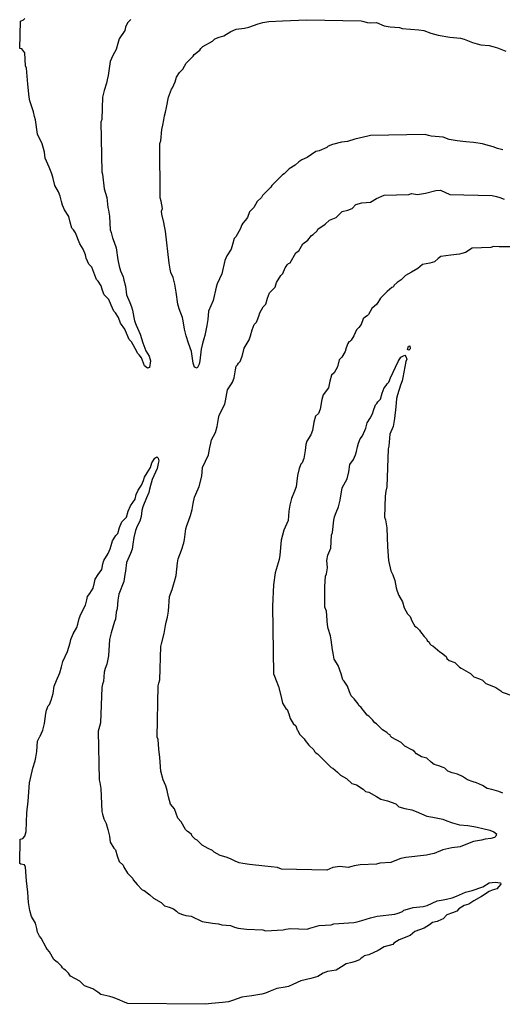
# Model space of a CAD drawing. Header units: inches. Extents: x -4 to 282, y -17 to 94.
# Tile 1 of 31: x -0.03 to 1.45, y -8.17 to -5.14. Entities that reach past the tile are written whole.
import ezdxf

# ---------------------------------------------------------------- set-up
doc = ezdxf.new("R2010")
doc.units = ezdxf.units.IN
doc.layers.add('Top Overlay', color=2, linetype='Continuous')

msp = doc.modelspace()

# ---------------------------------------------------------------- linework, layer by layer
at = {"layer": 'Top Overlay'}
for p, q in [((-0.0343, -5.2265), (-0.0317, -5.1424)), ((-0.0317, -5.1424), (-0.0225, -5.1384)), ((-0.0225, -5.1384), (-0.0185, -5.1345)), ((0.2971, -5.1476), (0.2919, -5.1608)), ((0.3076, -5.1371), (0.2971, -5.1476)), ((0.6996, -5.1503), (0.7141, -5.1463)), ((0.7141, -5.1463), (0.7325, -5.1437)), ((0.7325, -5.1437), (0.7746, -5.1411)), ((0.7746, -5.1411), (0.8482, -5.1384)), ((0.8482, -5.1384), (1.0166, -5.1411)), ((1.0166, -5.1411), (1.0245, -5.1437)), ((1.0245, -5.1437), (1.035, -5.1463)), ((1.035, -5.1463), (1.0468, -5.1476)), ((1.0468, -5.1476), (1.0639, -5.1463)), ((1.0639, -5.1463), (1.0876, -5.1568)), ((0.2892, -5.1713), (0.2721, -5.1963)), ((0.2919, -5.1608), (0.2892, -5.1713)), ((0.5944, -5.1871), (0.6154, -5.1739)), ((0.6154, -5.1739), (0.6325, -5.1674)), ((0.6325, -5.1674), (0.6575, -5.1634)), ((0.6575, -5.1634), (0.6707, -5.1608)), ((0.6707, -5.1608), (0.6996, -5.1503)), ((1.0876, -5.1568), (1.106, -5.1595)), ((1.106, -5.1595), (1.1349, -5.1621)), ((1.1349, -5.1621), (1.1428, -5.1647)), ((1.1428, -5.1647), (1.1941, -5.1687)), ((1.1941, -5.1687), (1.2099, -5.1713)), ((1.2099, -5.1713), (1.231, -5.1792)), ((0.2721, -5.1963), (0.2682, -5.2108)), ((0.5299, -5.22), (0.5589, -5.2042)), ((0.5589, -5.2042), (0.5667, -5.1963)), ((0.5667, -5.1963), (0.5799, -5.191)), ((0.5799, -5.191), (0.5944, -5.1871)), ((1.231, -5.1792), (1.2533, -5.1858)), ((1.2533, -5.1858), (1.2901, -5.191)), ((1.2901, -5.191), (1.323, -5.195)), ((1.323, -5.195), (1.3335, -5.1976)), ((1.3335, -5.1976), (1.3599, -5.2081)), ((1.3599, -5.2081), (1.3743, -5.2121)), ((-0.0278, -5.2279), (-0.0343, -5.2265)), ((-0.0185, -5.2397), (-0.0278, -5.2279)), ((0.2629, -5.2292), (0.2524, -5.2476)), ((0.2682, -5.2108), (0.2629, -5.2292)), ((0.5023, -5.245), (0.5207, -5.2318)), ((0.5207, -5.2318), (0.5233, -5.2265)), ((0.5233, -5.2265), (0.5299, -5.22)), ((1.3743, -5.2121), (1.3848, -5.2147)), ((1.3848, -5.2147), (1.4111, -5.2173)), ((1.4111, -5.2173), (1.4217, -5.22)), ((1.4217, -5.22), (1.4361, -5.2239)), ((1.4361, -5.2239), (1.4624, -5.2344)), ((-0.0159, -5.2792), (-0.0185, -5.2397)), ((0.2445, -5.266), (0.2379, -5.3094)), ((0.2524, -5.2476), (0.2445, -5.266)), ((0.4786, -5.2713), (0.4997, -5.2502)), ((0.4997, -5.2502), (0.5023, -5.245)), ((-0.0133, -5.287), (-0.0159, -5.2792)), ((-0.0093, -5.3357), (-0.0133, -5.287)), ((0.4576, -5.3002), (0.4681, -5.2897)), ((0.4681, -5.2897), (0.4786, -5.2713)), ((0.2353, -5.3226), (0.2327, -5.3331)), ((0.2379, -5.3094), (0.2353, -5.3226)), ((0.4365, -5.3475), (0.4444, -5.3291)), ((0.4444, -5.3291), (0.4484, -5.3147)), ((0.4484, -5.3147), (0.4576, -5.3002)), ((-0.0054, -5.3765), (-0.0093, -5.3357)), ((0.2261, -5.3554), (0.2208, -5.3765)), ((0.2327, -5.3331), (0.2261, -5.3554)), ((0.4234, -5.3765), (0.4326, -5.3515)), ((0.4326, -5.3515), (0.4365, -5.3475)), ((-0.0028, -5.387), (-0.0054, -5.3765)), ((0.0078, -5.4212), (-0.0028, -5.387)), ((0.2208, -5.3765), (0.2182, -5.4449)), ((0.4181, -5.4081), (0.4234, -5.3765)), ((0.4142, -5.4225), (0.4181, -5.4081)), ((0.0117, -5.4357), (0.0078, -5.4212)), ((0.0143, -5.4462), (0.0117, -5.4357)), ((0.0209, -5.4896), (0.0143, -5.4462)), ((0.2182, -5.4449), (0.2156, -5.4528)), ((0.4063, -5.462), (0.4089, -5.4462)), ((0.4089, -5.4462), (0.4115, -5.433)), ((0.4115, -5.433), (0.4142, -5.4225)), ((0.2156, -5.4528), (0.2182, -5.6053)), ((0.3997, -5.5106), (0.4037, -5.4751)), ((0.4037, -5.4751), (0.4063, -5.462)), ((0.0354, -5.5198), (0.0209, -5.4896)), ((0.3971, -5.5185), (0.3997, -5.5106)), ((0.9968, -5.5054), (0.9745, -5.512)), ((1.0376, -5.4962), (0.9968, -5.5054)), ((1.0455, -5.4935), (1.0376, -5.4962)), ((1.2139, -5.4909), (1.0455, -5.4935)), ((1.2244, -5.4935), (1.2139, -5.4909)), ((1.2323, -5.4962), (1.2244, -5.4935)), ((1.2691, -5.4988), (1.2323, -5.4962)), ((1.2875, -5.5067), (1.2691, -5.4988)), ((1.3125, -5.5106), (1.2875, -5.5067)), ((1.3388, -5.5133), (1.3125, -5.5106)), ((0.0393, -5.5343), (0.0354, -5.5198)), ((0.042, -5.5448), (0.0393, -5.5343)), ((0.3984, -5.6856), (0.3971, -5.5185)), ((0.8877, -5.5409), (0.8771, -5.5435)), ((0.9113, -5.5304), (0.8877, -5.5409)), ((0.9153, -5.5264), (0.9113, -5.5304)), ((0.9284, -5.5212), (0.9153, -5.5264)), ((0.9561, -5.5146), (0.9284, -5.5212)), ((0.9745, -5.512), (0.9561, -5.5146)), ((1.3625, -5.5159), (1.3388, -5.5133)), ((1.3901, -5.5198), (1.3625, -5.5159)), ((1.4006, -5.5225), (1.3901, -5.5198)), ((1.423, -5.5291), (1.4006, -5.5225)), ((1.4361, -5.5343), (1.423, -5.5291)), ((1.4532, -5.5383), (1.4361, -5.5343)), ((0.0446, -5.5633), (0.042, -5.5448)), ((0.0564, -5.5909), (0.0446, -5.5633)), ((0.8337, -5.5685), (0.8245, -5.5751)), ((0.8508, -5.5619), (0.8337, -5.5685)), ((0.8771, -5.5435), (0.8508, -5.5619)), ((0.0643, -5.6119), (0.0564, -5.5909)), ((0.7956, -5.5961), (0.7798, -5.6119)), ((0.814, -5.5856), (0.7956, -5.5961)), ((0.8245, -5.5751), (0.814, -5.5856)), ((0.0683, -5.6264), (0.0643, -5.6119)), ((0.0735, -5.6474), (0.0683, -5.6264)), ((0.2182, -5.6053), (0.2208, -5.6132)), ((0.2208, -5.6132), (0.2261, -5.658)), ((0.7746, -5.6145), (0.7417, -5.6474)), ((0.7798, -5.6119), (0.7746, -5.6145)), ((0.0854, -5.6672), (0.0735, -5.6474)), ((0.2261, -5.658), (0.234, -5.6843)), ((0.739, -5.6527), (0.7127, -5.679)), ((0.7417, -5.6474), (0.739, -5.6527)), ((1.2467, -5.6632), (1.2612, -5.6619)), ((1.2612, -5.6619), (1.2901, -5.6751)), ((0.0906, -5.6803), (0.0854, -5.6672)), ((0.0946, -5.6974), (0.0906, -5.6803)), ((0.234, -5.6843), (0.2366, -5.7158)), ((0.401, -5.6961), (0.3984, -5.6856)), ((0.7101, -5.6843), (0.697, -5.6974)), ((0.7127, -5.679), (0.7101, -5.6843)), ((1.0455, -5.6987), (1.0639, -5.6882)), ((1.0639, -5.6882), (1.0876, -5.6777)), ((1.0876, -5.6777), (1.1639, -5.6751)), ((1.1639, -5.6751), (1.1718, -5.6724)), ((1.1718, -5.6724), (1.1902, -5.6751)), ((1.1902, -5.6751), (1.2152, -5.6711)), ((1.2152, -5.6711), (1.2467, -5.6632)), ((1.2901, -5.6751), (1.4204, -5.679)), ((1.4204, -5.679), (1.4335, -5.6816)), ((1.4335, -5.6816), (1.444, -5.6843)), ((1.444, -5.6843), (1.4572, -5.6895)), ((0.0972, -5.7079), (0.0946, -5.6974)), ((0.1038, -5.7224), (0.0972, -5.7079)), ((0.1169, -5.7434), (0.1038, -5.7224)), ((0.2366, -5.7158), (0.2392, -5.7237)), ((0.405, -5.7185), (0.401, -5.6961)), ((0.4023, -5.7263), (0.405, -5.7185)), ((0.6864, -5.7158), (0.6733, -5.729)), ((0.697, -5.6974), (0.6864, -5.7158)), ((0.9758, -5.7237), (0.9889, -5.7185)), ((0.9889, -5.7185), (1.0008, -5.7066)), ((1.0008, -5.7066), (1.0192, -5.7014)), ((1.0192, -5.7014), (1.0455, -5.6987)), ((0.1209, -5.7605), (0.1169, -5.7434)), ((0.2392, -5.7237), (0.2419, -5.7421)), ((0.2419, -5.7421), (0.2445, -5.7842)), ((0.4037, -5.7356), (0.4023, -5.7263)), ((0.4089, -5.7619), (0.4037, -5.7356)), ((0.6667, -5.7461), (0.6601, -5.7553)), ((0.6733, -5.729), (0.6667, -5.7461)), ((0.9061, -5.7671), (0.9192, -5.754)), ((0.9192, -5.754), (0.9403, -5.7461)), ((0.9403, -5.7461), (0.9587, -5.7277)), ((0.9587, -5.7277), (0.9758, -5.7237)), ((0.1261, -5.779), (0.1209, -5.7605)), ((0.1314, -5.7842), (0.1261, -5.779)), ((0.138, -5.7934), (0.1314, -5.7842)), ((0.2445, -5.7842), (0.2471, -5.7921)), ((0.4115, -5.7724), (0.4089, -5.7619)), ((0.4142, -5.7882), (0.4115, -5.7724)), ((0.6443, -5.7816), (0.6312, -5.8053)), ((0.6496, -5.7684), (0.6443, -5.7816)), ((0.6522, -5.7632), (0.6496, -5.7684)), ((0.6601, -5.7553), (0.6522, -5.7632)), ((0.8811, -5.7868), (0.8837, -5.7816)), ((0.8837, -5.7816), (0.9061, -5.7671)), ((0.1511, -5.8276), (0.138, -5.7934)), ((0.2471, -5.7921), (0.2511, -5.8092)), ((0.2511, -5.8092), (0.2563, -5.8224)), ((0.426, -5.8868), (0.4142, -5.7882)), ((0.6259, -5.8105), (0.6207, -5.8289)), ((0.6312, -5.8053), (0.6259, -5.8105)), ((0.8522, -5.8158), (0.864, -5.8013)), ((0.864, -5.8013), (0.8693, -5.7987)), ((0.8693, -5.7987), (0.8811, -5.7868)), ((0.1616, -5.8434), (0.1511, -5.8276)), ((0.1682, -5.8605), (0.1616, -5.8434)), ((0.2563, -5.8224), (0.2629, -5.8395)), ((0.2629, -5.8395), (0.2682, -5.8763)), ((0.6167, -5.8434), (0.6036, -5.8644)), ((0.6207, -5.8289), (0.6167, -5.8434)), ((0.8245, -5.8487), (0.8377, -5.8276)), ((0.8377, -5.8276), (0.8522, -5.8158)), ((1.3585, -5.8408), (1.3375, -5.8539)), ((1.4164, -5.8381), (1.3585, -5.8408)), ((1.4243, -5.8355), (1.4164, -5.8381)), ((1.4414, -5.8368), (1.4243, -5.8355)), ((1.569, -5.8355), (1.4414, -5.8368)), ((0.1708, -5.871), (0.1682, -5.8605)), ((0.1787, -5.8894), (0.1708, -5.871)), ((0.6036, -5.8644), (0.597, -5.8789)), ((0.7982, -5.8855), (0.8153, -5.8552)), ((0.8153, -5.8552), (0.8193, -5.8513)), ((0.8193, -5.8513), (0.8245, -5.8487)), ((1.2533, -5.8723), (1.2428, -5.8829)), ((1.2625, -5.8658), (1.2533, -5.8723)), ((1.2928, -5.8618), (1.2625, -5.8658)), ((1.3191, -5.8592), (1.2928, -5.8618)), ((1.327, -5.8566), (1.3191, -5.8592)), ((1.3375, -5.8539), (1.327, -5.8566)), ((0.1879, -5.8986), (0.1787, -5.8894)), ((0.1972, -5.9236), (0.1879, -5.8986)), ((0.2682, -5.8763), (0.2721, -5.896)), ((0.2721, -5.896), (0.2761, -5.9105)), ((0.4286, -5.9052), (0.426, -5.8868)), ((0.4313, -5.9157), (0.4286, -5.9052)), ((0.597, -5.8789), (0.5878, -5.9197)), ((0.7759, -5.9184), (0.7824, -5.9013)), ((0.7824, -5.9013), (0.7864, -5.8973)), ((0.7864, -5.8973), (0.789, -5.8921)), ((0.789, -5.8921), (0.793, -5.8881)), ((0.793, -5.8881), (0.7982, -5.8855)), ((1.1915, -5.9026), (1.1718, -5.9144)), ((1.206, -5.8908), (1.1915, -5.9026)), ((1.2283, -5.8868), (1.206, -5.8908)), ((1.2428, -5.8829), (1.2283, -5.8868)), ((0.2024, -5.9368), (0.1972, -5.9236)), ((0.2761, -5.9105), (0.284, -5.9289)), ((0.284, -5.9289), (0.2866, -5.9394)), ((0.4378, -5.9302), (0.4313, -5.9157)), ((0.4431, -5.9513), (0.4378, -5.9302)), ((0.5878, -5.9197), (0.5733, -5.9499)), ((0.7561, -5.946), (0.7693, -5.925)), ((0.7693, -5.925), (0.7759, -5.9184)), ((1.1534, -5.925), (1.1402, -5.9381)), ((1.1718, -5.9144), (1.1534, -5.925)), ((0.2077, -5.9421), (0.2024, -5.9368)), ((0.2169, -5.9565), (0.2077, -5.9421)), ((0.2208, -5.971), (0.2169, -5.9565)), ((0.2866, -5.9394), (0.2919, -5.9578)), ((0.2919, -5.9578), (0.2945, -5.9841)), ((0.4471, -5.9762), (0.4431, -5.9513)), ((0.5707, -5.9605), (0.5615, -6.0012)), ((0.5733, -5.9499), (0.5707, -5.9605)), ((0.7351, -5.9776), (0.7522, -5.9605)), ((0.7522, -5.9605), (0.7561, -5.946)), ((1.1113, -5.9618), (1.0968, -5.9736)), ((1.1165, -5.9591), (1.1113, -5.9618)), ((1.1178, -5.9552), (1.1165, -5.9591)), ((1.1271, -5.946), (1.1178, -5.9552)), ((1.1402, -5.9381), (1.1271, -5.946)), ((0.2261, -5.9841), (0.2208, -5.971)), ((0.2406, -5.9986), (0.2261, -5.9841)), ((0.2945, -5.9841), (0.305, -6.0078)), ((0.4523, -6.0131), (0.4471, -5.9762)), ((0.7233, -6.0131), (0.7285, -5.9947)), ((0.7285, -5.9947), (0.7351, -5.9776)), ((1.0758, -5.9947), (1.0652, -6.0131)), ((1.0968, -5.9736), (1.0758, -5.9947)), ((0.2471, -6.0157), (0.2406, -5.9986)), ((0.255, -6.0341), (0.2471, -6.0157)), ((0.305, -6.0078), (0.3103, -6.021)), ((0.3103, -6.021), (0.3129, -6.0315)), ((0.4563, -6.0275), (0.4523, -6.0131)), ((0.5615, -6.0012), (0.547, -6.0341)), ((0.7048, -6.0394), (0.7154, -6.021)), ((0.7154, -6.021), (0.7233, -6.0131)), ((1.0494, -6.0262), (1.0389, -6.0446)), ((1.0652, -6.0131), (1.0494, -6.0262)), ((0.2603, -6.0394), (0.255, -6.0341)), ((0.2695, -6.0538), (0.2603, -6.0394)), ((0.2761, -6.0709), (0.2695, -6.0538)), ((0.3129, -6.0315), (0.3168, -6.0538)), ((0.3168, -6.0538), (0.3195, -6.0644)), ((0.4668, -6.0538), (0.4563, -6.0275)), ((0.4694, -6.0644), (0.4668, -6.0538)), ((0.547, -6.0341), (0.5444, -6.0604)), ((0.697, -6.0631), (0.7022, -6.0499)), ((0.7022, -6.0499), (0.7048, -6.0394)), ((1.0297, -6.0512), (1.0231, -6.0578)), ((1.035, -6.0486), (1.0297, -6.0512)), ((1.0389, -6.0446), (1.035, -6.0486)), ((0.2892, -6.0894), (0.2761, -6.0709)), ((0.3195, -6.0644), (0.3247, -6.0775)), ((0.3247, -6.0775), (0.3366, -6.1051)), ((0.4734, -6.0894), (0.4694, -6.0644)), ((0.5418, -6.0788), (0.5352, -6.1091)), ((0.5444, -6.0604), (0.5418, -6.0788)), ((0.6812, -6.092), (0.6878, -6.0749)), ((0.6878, -6.0749), (0.6943, -6.0683)), ((0.6943, -6.0683), (0.697, -6.0631)), ((1.01, -6.0841), (1.0021, -6.092)), ((1.0166, -6.0749), (1.01, -6.0841)), ((1.0231, -6.0578), (1.0166, -6.0749)), ((0.2919, -6.0946), (0.2892, -6.0894)), ((0.3024, -6.1209), (0.2919, -6.0946)), ((0.3366, -6.1051), (0.3445, -6.1314)), ((0.4786, -6.1104), (0.4734, -6.0894)), ((0.4852, -6.1328), (0.4786, -6.1104)), ((0.5352, -6.1091), (0.5325, -6.1196)), ((0.672, -6.1222), (0.6759, -6.1104)), ((0.6759, -6.1104), (0.6812, -6.092)), ((0.9942, -6.1104), (0.9863, -6.1236)), ((1.0021, -6.092), (0.9942, -6.1104)), ((0.3103, -6.1288), (0.3024, -6.1209)), ((0.326, -6.1578), (0.3103, -6.1288)), ((0.3445, -6.1314), (0.3537, -6.1564)), ((0.4944, -6.1578), (0.4852, -6.1328)), ((0.5286, -6.1341), (0.5247, -6.1512)), ((0.5325, -6.1196), (0.5286, -6.1341)), ((0.6562, -6.1485), (0.672, -6.1222)), ((0.9705, -6.1472), (0.9679, -6.1578)), ((0.9758, -6.1341), (0.9705, -6.1472)), ((0.9784, -6.1288), (0.9758, -6.1341)), ((0.9824, -6.1275), (0.9784, -6.1288)), ((0.9863, -6.1236), (0.9824, -6.1275)), ((1.1599, -6.1525), (1.1626, -6.142)), ((1.1626, -6.142), (1.1665, -6.1407)), ((1.1665, -6.1407), (1.1678, -6.1499)), ((0.3287, -6.163), (0.326, -6.1578)), ((0.3339, -6.1683), (0.3287, -6.163)), ((0.3405, -6.1775), (0.3339, -6.1683)), ((0.3497, -6.2025), (0.3405, -6.1775)), ((0.3537, -6.1564), (0.3642, -6.1722)), ((0.3642, -6.1722), (0.3681, -6.1867)), ((0.4997, -6.1946), (0.4944, -6.1578)), ((0.5247, -6.1512), (0.5207, -6.1867)), ((0.6443, -6.1893), (0.6496, -6.1762)), ((0.6496, -6.1762), (0.6522, -6.1656)), ((0.6522, -6.1656), (0.6562, -6.1485)), ((0.9574, -6.1762), (0.9495, -6.1841)), ((0.9679, -6.1578), (0.9574, -6.1762)), ((1.131, -6.1893), (1.1389, -6.1762)), ((1.1389, -6.1762), (1.1507, -6.1696)), ((1.1507, -6.1696), (1.1547, -6.1735)), ((1.1547, -6.1735), (1.1573, -6.1814)), ((1.1639, -6.1538), (1.1599, -6.1525)), ((1.1652, -6.1525), (1.1639, -6.1538)), ((1.1678, -6.1499), (1.1652, -6.1525)), ((0.3589, -6.2091), (0.3497, -6.2025)), ((0.3655, -6.2077), (0.3589, -6.2091)), ((0.3681, -6.1867), (0.3655, -6.2077)), ((0.5036, -6.2064), (0.4997, -6.1946)), ((0.5115, -6.2091), (0.5036, -6.2064)), ((0.5181, -6.1972), (0.5115, -6.2091)), ((0.5207, -6.1867), (0.5181, -6.1972)), ((0.6299, -6.2143), (0.6325, -6.2038)), ((0.6325, -6.2038), (0.6365, -6.1998)), ((0.6365, -6.1998), (0.6391, -6.1946)), ((0.6391, -6.1946), (0.6443, -6.1893)), ((0.9442, -6.2051), (0.9337, -6.2235)), ((0.9495, -6.1841), (0.9442, -6.2051)), ((1.1073, -6.2393), (1.131, -6.1893)), ((1.1547, -6.1893), (1.1481, -6.2222)), ((1.1573, -6.1814), (1.1547, -6.1893)), ((0.6259, -6.2393), (0.6299, -6.2143)), ((0.9258, -6.2314), (0.9206, -6.2498)), ((0.9337, -6.2235), (0.9258, -6.2314)), ((1.1455, -6.238), (1.1428, -6.2485)), ((1.1481, -6.2222), (1.1455, -6.238)), ((0.6049, -6.2761), (0.618, -6.2577)), ((0.618, -6.2577), (0.6207, -6.2525)), ((0.6207, -6.2525), (0.6259, -6.2393)), ((0.9206, -6.2498), (0.9166, -6.2696)), ((1.0876, -6.2696), (1.0942, -6.263)), ((1.0942, -6.263), (1.0968, -6.2577)), ((1.0968, -6.2577), (1.1021, -6.2525)), ((1.1021, -6.2525), (1.1073, -6.2393)), ((1.1376, -6.2617), (1.1284, -6.2919)), ((1.1428, -6.2485), (1.1376, -6.2617)), ((0.5996, -6.3103), (0.6049, -6.2761)), ((0.8995, -6.2919), (0.8956, -6.3064)), ((0.9166, -6.2696), (0.8995, -6.2919)), ((1.0758, -6.3051), (1.081, -6.2866)), ((1.081, -6.2866), (1.0876, -6.2696)), ((1.1284, -6.2919), (1.1257, -6.3024)), ((0.5799, -6.3537), (0.597, -6.3208)), ((0.597, -6.3208), (0.5996, -6.3103)), ((0.8956, -6.3064), (0.8903, -6.3353)), ((1.0547, -6.3393), (1.0613, -6.3222)), ((1.0613, -6.3222), (1.0652, -6.3182)), ((1.0652, -6.3182), (1.0679, -6.313)), ((1.0679, -6.313), (1.0758, -6.3051)), ((1.1231, -6.3287), (1.1192, -6.3643)), ((1.1257, -6.3024), (1.1231, -6.3287)), ((0.5773, -6.3643), (0.5799, -6.3537)), ((0.8758, -6.3577), (0.8706, -6.3761)), ((0.885, -6.3485), (0.8758, -6.3577)), ((0.8903, -6.3353), (0.885, -6.3485)), ((1.0442, -6.3629), (1.0521, -6.3498)), ((1.0521, -6.3498), (1.0547, -6.3393)), ((0.5681, -6.4077), (0.5733, -6.3892)), ((0.5733, -6.3892), (0.5773, -6.3643)), ((0.8706, -6.3761), (0.8666, -6.4011)), ((1.031, -6.3945), (1.035, -6.3774)), ((1.035, -6.3774), (1.0442, -6.3629)), ((1.1152, -6.3892), (1.1047, -6.4129)), ((1.1192, -6.3643), (1.1152, -6.3892)), ((0.5562, -6.43), (0.5681, -6.4077)), ((0.8614, -6.4142), (0.8495, -6.434)), ((0.8666, -6.4011), (0.8614, -6.4142)), ((1.0139, -6.4274), (1.0205, -6.4182)), ((1.0205, -6.4182), (1.031, -6.3945)), ((1.1047, -6.4129), (1.1021, -6.4497)), ((0.551, -6.4537), (0.5536, -6.4405)), ((0.5536, -6.4405), (0.5562, -6.43)), ((0.8469, -6.4445), (0.8443, -6.4629)), ((0.8495, -6.434), (0.8469, -6.4445)), ((1.006, -6.4511), (1.0087, -6.4405)), ((1.0087, -6.4405), (1.0139, -6.4274)), ((1.1021, -6.4497), (1.0994, -6.4576)), ((0.5286, -6.5155), (0.547, -6.4761)), ((0.547, -6.4761), (0.551, -6.4537)), ((0.8443, -6.4629), (0.8403, -6.4879)), ((0.9929, -6.4905), (0.9995, -6.4761)), ((0.9995, -6.4761), (1.0021, -6.4655)), ((1.0021, -6.4655), (1.006, -6.4511)), ((1.0994, -6.4576), (1.0955, -6.5747)), ((0.3681, -6.5155), (0.3721, -6.501)), ((0.3721, -6.501), (0.3813, -6.4866)), ((0.3813, -6.4866), (0.3879, -6.4826)), ((0.3879, -6.4826), (0.3918, -6.4866)), ((0.3918, -6.5024), (0.3892, -6.5181)), ((0.3918, -6.4866), (0.3944, -6.4945)), ((0.3944, -6.4945), (0.3918, -6.5024)), ((0.8311, -6.505), (0.8259, -6.5181)), ((0.8351, -6.501), (0.8311, -6.505)), ((0.8403, -6.4879), (0.8351, -6.501)), ((0.9784, -6.5287), (0.9824, -6.5063)), ((0.9824, -6.5063), (0.9929, -6.4905)), ((0.3497, -6.5444), (0.3576, -6.5313)), ((0.3576, -6.5313), (0.3681, -6.5155)), ((0.3892, -6.5181), (0.3734, -6.5523)), ((0.526, -6.5418), (0.5286, -6.5155)), ((0.8206, -6.5392), (0.8166, -6.5747)), ((0.8259, -6.5181), (0.8206, -6.5392)), ((0.9732, -6.5497), (0.9784, -6.5287)), ((0.33, -6.5852), (0.3405, -6.5694)), ((0.3405, -6.5694), (0.3471, -6.555)), ((0.3471, -6.555), (0.3497, -6.5444)), ((0.3734, -6.5523), (0.3655, -6.5813)), ((0.5181, -6.5734), (0.526, -6.5418)), ((0.9587, -6.5773), (0.9732, -6.5497)), ((0.3208, -6.6128), (0.3247, -6.5984)), ((0.3247, -6.5984), (0.33, -6.5852)), ((0.3629, -6.5918), (0.3563, -6.6089)), ((0.3655, -6.5813), (0.3629, -6.5918)), ((0.5036, -6.6063), (0.5076, -6.5971)), ((0.5076, -6.5971), (0.5181, -6.5734)), ((0.8114, -6.5878), (0.8022, -6.6102)), ((0.8166, -6.5747), (0.8114, -6.5878)), ((0.9521, -6.6155), (0.9587, -6.5773)), ((1.0929, -6.5878), (1.0902, -6.6036)), ((1.0955, -6.5747), (1.0929, -6.5878)), ((0.3063, -6.6326), (0.3208, -6.6128)), ((0.3563, -6.6089), (0.3445, -6.6365)), ((0.497, -6.6444), (0.4997, -6.626)), ((0.4997, -6.626), (0.5036, -6.6063)), ((0.7969, -6.6313), (0.7943, -6.6497)), ((0.8022, -6.6102), (0.7969, -6.6313)), ((0.9469, -6.6365), (0.9521, -6.6155)), ((1.0902, -6.6036), (1.0889, -6.6681)), ((0.2945, -6.6681), (0.2997, -6.6497)), ((0.2997, -6.6497), (0.3063, -6.6326)), ((0.3418, -6.647), (0.3392, -6.6654)), ((0.3445, -6.6365), (0.3418, -6.647)), ((0.4918, -6.6628), (0.497, -6.6444)), ((0.7943, -6.6497), (0.7917, -6.6786)), ((0.935, -6.6668), (0.9403, -6.6536)), ((0.9403, -6.6536), (0.9469, -6.6365)), ((0.2734, -6.6996), (0.28, -6.6825)), ((0.28, -6.6825), (0.2945, -6.6681)), ((0.3353, -6.6799), (0.3274, -6.6957)), ((0.3392, -6.6654), (0.3353, -6.6799)), ((0.4799, -6.6931), (0.4852, -6.6799)), ((0.4852, -6.6799), (0.4918, -6.6628)), ((0.7917, -6.6786), (0.7785, -6.7075)), ((0.9284, -6.7154), (0.9324, -6.6773)), ((0.9324, -6.6773), (0.935, -6.6668)), ((1.0889, -6.6681), (1.0915, -6.676)), ((1.0915, -6.676), (1.0955, -6.701)), ((0.2616, -6.7246), (0.2682, -6.7181)), ((0.2682, -6.7181), (0.2734, -6.6996)), ((0.3221, -6.7089), (0.3168, -6.7299)), ((0.3274, -6.6957), (0.3221, -6.7089)), ((0.4734, -6.7365), (0.4773, -6.7036)), ((0.4773, -6.7036), (0.4799, -6.6931)), ((0.7785, -6.7075), (0.7706, -6.7391)), ((0.9258, -6.7233), (0.9284, -6.7154)), ((1.0955, -6.701), (1.0981, -6.7588)), ((0.2471, -6.7549), (0.2511, -6.7404)), ((0.2511, -6.7404), (0.2616, -6.7246)), ((0.3142, -6.7509), (0.3116, -6.7667)), ((0.3168, -6.7299), (0.3142, -6.7509)), ((0.4642, -6.7694), (0.4707, -6.747)), ((0.4707, -6.747), (0.4734, -6.7365)), ((0.7706, -6.7391), (0.7667, -6.7851)), ((0.9232, -6.7628), (0.9258, -6.7233)), ((0.2248, -6.8009), (0.2379, -6.7799)), ((0.2379, -6.7799), (0.2445, -6.7654)), ((0.2445, -6.7654), (0.2471, -6.7549)), ((0.3063, -6.7799), (0.2945, -6.8075)), ((0.3116, -6.7667), (0.3063, -6.7799)), ((0.4536, -6.7957), (0.4642, -6.7694)), ((0.914, -6.7851), (0.9232, -6.7628)), ((1.0981, -6.7588), (1.1007, -6.8009)), ((0.2182, -6.8285), (0.2221, -6.8114)), ((0.2221, -6.8114), (0.2248, -6.8009)), ((0.2945, -6.8075), (0.2919, -6.8338)), ((0.4471, -6.847), (0.451, -6.8088)), ((0.451, -6.8088), (0.4536, -6.7957)), ((0.7614, -6.8088), (0.7522, -6.8391)), ((0.764, -6.7983), (0.7614, -6.8088)), ((0.7667, -6.7851), (0.764, -6.7983)), ((0.9113, -6.8009), (0.914, -6.7851)), ((0.9127, -6.8233), (0.9113, -6.8009)), ((1.1007, -6.8009), (1.1086, -6.8325)), ((0.2077, -6.8443), (0.2182, -6.8285)), ((0.2919, -6.8338), (0.2892, -6.8443)), ((0.7522, -6.8391), (0.7469, -6.8759)), ((0.9074, -6.8496), (0.91, -6.8417)), ((0.91, -6.8417), (0.9127, -6.8233)), ((1.1086, -6.8325), (1.1139, -6.8456)), ((0.1919, -6.8864), (0.1958, -6.8693)), ((0.1958, -6.8693), (0.1985, -6.8588)), ((0.1985, -6.8588), (0.2077, -6.8443)), ((0.2866, -6.8654), (0.2708, -6.9048)), ((0.2892, -6.8443), (0.2866, -6.8654)), ((0.4392, -6.8759), (0.4418, -6.8654)), ((0.4418, -6.8654), (0.4471, -6.847)), ((0.9048, -6.8812), (0.9074, -6.8496)), ((1.1139, -6.8456), (1.1205, -6.8627)), ((1.1205, -6.8627), (1.1244, -6.8851)), ((0.1748, -6.9114), (0.1814, -6.9022)), ((0.1814, -6.9022), (0.1919, -6.8864)), ((0.4273, -6.9114), (0.4352, -6.8904)), ((0.4352, -6.8904), (0.4392, -6.8759)), ((0.7469, -6.8759), (0.7443, -6.9417)), ((0.9048, -6.8838), (0.9048, -6.8812)), ((0.9048, -6.9443), (0.9048, -6.8838)), ((1.1244, -6.8851), (1.1271, -6.8956)), ((1.1271, -6.8956), (1.1323, -6.9088)), ((0.1682, -6.939), (0.1722, -6.9219)), ((0.1722, -6.9219), (0.1748, -6.9114)), ((0.2682, -6.9232), (0.2655, -6.9495)), ((0.2708, -6.9048), (0.2682, -6.9232)), ((0.4234, -6.9574), (0.4273, -6.9114)), ((1.1323, -6.9088), (1.1441, -6.9285)), ((1.1441, -6.9285), (1.1494, -6.9469)), ((0.1538, -6.9666), (0.1682, -6.939)), ((0.2629, -6.9601), (0.2603, -6.9811)), ((0.2655, -6.9495), (0.2629, -6.9601)), ((0.4208, -6.9759), (0.4234, -6.9574)), ((0.7443, -6.9417), (0.7469, -7.1495)), ((0.91, -6.9574), (0.9048, -6.9443)), ((0.9127, -6.9995), (0.91, -6.9574)), ((1.1494, -6.9469), (1.1599, -6.9653)), ((1.1599, -6.9653), (1.1678, -6.9732)), ((0.1445, -6.9969), (0.1485, -6.9798)), ((0.1485, -6.9798), (0.1538, -6.9666)), ((0.2577, -6.989), (0.2471, -7.0232)), ((0.2603, -6.9811), (0.2577, -6.989)), ((0.4142, -7.0008), (0.4168, -6.9903)), ((0.4168, -6.9903), (0.4208, -6.9759)), ((1.1678, -6.9732), (1.1731, -6.9864)), ((1.1731, -6.9864), (1.1823, -7.0035)), ((0.1301, -7.0271), (0.1419, -7.0074)), ((0.1419, -7.0074), (0.1445, -6.9969)), ((0.2471, -7.0232), (0.2419, -7.0442)), ((0.4023, -7.0574), (0.4102, -7.0258)), ((0.4102, -7.0258), (0.4142, -7.0008)), ((0.9153, -7.01), (0.9127, -6.9995)), ((0.9219, -7.0324), (0.9153, -7.01)), ((1.1823, -7.0035), (1.1876, -7.0061)), ((1.1876, -7.0061), (1.1968, -7.0153)), ((1.1968, -7.0153), (1.1994, -7.0206)), ((1.1994, -7.0206), (1.2112, -7.035)), ((0.113, -7.0811), (0.1209, -7.0548)), ((0.1209, -7.0548), (0.1235, -7.0442)), ((0.1235, -7.0442), (0.1301, -7.0271)), ((0.2419, -7.0442), (0.2392, -7.0942)), ((0.9245, -7.0456), (0.9219, -7.0324)), ((0.9284, -7.0758), (0.9245, -7.0456)), ((1.2112, -7.035), (1.2178, -7.0416)), ((1.2178, -7.0416), (1.2204, -7.0469)), ((1.2204, -7.0469), (1.2257, -7.0521)), ((1.2257, -7.0521), (1.2283, -7.0574)), ((0.0985, -7.1113), (0.113, -7.0811)), ((0.3971, -7.1679), (0.3997, -7.0653)), ((0.3997, -7.0653), (0.4023, -7.0574)), ((0.9311, -7.0863), (0.9284, -7.0758)), ((0.9337, -7.1047), (0.9311, -7.0863)), ((1.2283, -7.0574), (1.2323, -7.0613)), ((1.2323, -7.0613), (1.2375, -7.064)), ((1.2375, -7.064), (1.252, -7.0758)), ((1.252, -7.0758), (1.2586, -7.0824)), ((1.2586, -7.0824), (1.2638, -7.085)), ((1.2638, -7.085), (1.2783, -7.0969)), ((0.0946, -7.1284), (0.0985, -7.1113)), ((0.2366, -7.1047), (0.234, -7.1205)), ((0.2392, -7.0942), (0.2366, -7.1047)), ((0.9455, -7.1245), (0.9337, -7.1047)), ((1.2783, -7.0969), (1.2809, -7.1021)), ((1.2809, -7.1021), (1.2875, -7.1087)), ((1.2875, -7.1087), (1.3046, -7.1153)), ((1.3046, -7.1153), (1.3191, -7.1297)), ((0.0788, -7.1705), (0.0893, -7.1468)), ((0.0893, -7.1468), (0.0946, -7.1284)), ((0.2261, -7.1442), (0.2235, -7.1731)), ((0.2287, -7.1337), (0.2261, -7.1442)), ((0.234, -7.1205), (0.2287, -7.1337)), ((0.9548, -7.1495), (0.9455, -7.1245)), ((1.3191, -7.1297), (1.3243, -7.1324)), ((1.3243, -7.1324), (1.3533, -7.1482)), ((0.0722, -7.1876), (0.0788, -7.1705)), ((0.2235, -7.1731), (0.2208, -7.181)), ((0.3944, -7.1784), (0.3971, -7.1679)), ((0.7469, -7.1495), (0.7496, -7.1574)), ((0.7496, -7.1574), (0.7548, -7.1705)), ((0.7548, -7.1705), (0.7627, -7.1889)), ((0.96, -7.1679), (0.9548, -7.1495)), ((0.964, -7.1718), (0.96, -7.1679)), ((0.9745, -7.1876), (0.964, -7.1718)), ((1.3533, -7.1482), (1.3638, -7.1587)), ((1.3638, -7.1587), (1.3809, -7.1653)), ((1.3809, -7.1653), (1.3901, -7.1692)), ((1.3901, -7.1692), (1.4006, -7.1797)), ((0.0683, -7.21), (0.0722, -7.1876)), ((0.2182, -7.1916), (0.2143, -7.3007)), ((0.2208, -7.181), (0.2182, -7.1916)), ((0.3892, -7.3441), (0.3918, -7.1863)), ((0.3918, -7.1863), (0.3944, -7.1784)), ((0.7627, -7.1889), (0.7706, -7.2205)), ((0.9811, -7.2047), (0.9745, -7.1876)), ((0.9863, -7.2179), (0.9811, -7.2047)), ((1.4006, -7.1797), (1.4138, -7.185)), ((1.4138, -7.185), (1.4309, -7.1916)), ((1.4309, -7.1916), (1.4467, -7.2021)), ((1.4467, -7.2021), (1.4506, -7.206)), ((1.4506, -7.206), (1.4835, -7.2179)), ((0.0577, -7.2442), (0.063, -7.231)), ((0.063, -7.231), (0.0683, -7.21)), ((0.7706, -7.2205), (0.7746, -7.2402)), ((0.9955, -7.2271), (0.9863, -7.2179)), ((1.0074, -7.2415), (0.9955, -7.2271)), ((0.0459, -7.2718), (0.0485, -7.2613)), ((0.0485, -7.2613), (0.0538, -7.2481)), ((0.0538, -7.2481), (0.0577, -7.2442)), ((0.7746, -7.2402), (0.7851, -7.256)), ((0.7851, -7.256), (0.789, -7.2599)), ((0.789, -7.2599), (0.7943, -7.2731)), ((1.01, -7.2468), (1.0074, -7.2415)), ((1.0166, -7.2534), (1.01, -7.2468)), ((1.0284, -7.2678), (1.0166, -7.2534)), ((1.035, -7.277), (1.0284, -7.2678)), ((0.042, -7.302), (0.0459, -7.2718)), ((0.7943, -7.2731), (0.7982, -7.2876)), ((0.7982, -7.2876), (0.8074, -7.302)), ((1.0402, -7.2797), (1.035, -7.277)), ((1.0521, -7.2915), (1.0402, -7.2797)), ((1.0587, -7.3007), (1.0521, -7.2915)), ((0.0288, -7.3415), (0.0367, -7.3231)), ((0.0367, -7.3231), (0.042, -7.302)), ((0.2116, -7.3112), (0.2077, -7.3257)), ((0.2077, -7.3257), (0.2103, -7.4757)), ((0.2143, -7.3007), (0.2116, -7.3112)), ((0.8074, -7.302), (0.8153, -7.3099)), ((0.8153, -7.3099), (0.8193, -7.3218)), ((0.8193, -7.3218), (0.8206, -7.3231)), ((0.8206, -7.3231), (0.8285, -7.3362)), ((1.0639, -7.3034), (1.0587, -7.3007)), ((1.0823, -7.3218), (1.0639, -7.3034)), ((1.0955, -7.3297), (1.0823, -7.3218)), ((0.0183, -7.3888), (0.0209, -7.3573)), ((0.0209, -7.3573), (0.0275, -7.3428)), ((0.0275, -7.3428), (0.0288, -7.3415)), ((0.3918, -7.352), (0.3892, -7.3441)), ((0.3944, -7.381), (0.3918, -7.352)), ((0.8285, -7.3362), (0.8416, -7.3494)), ((0.8416, -7.3494), (0.8443, -7.3547)), ((0.8443, -7.3547), (0.8561, -7.3691)), ((1.1007, -7.3349), (1.0955, -7.3297)), ((1.106, -7.3376), (1.1007, -7.3349)), ((1.1073, -7.3415), (1.106, -7.3376)), ((1.1113, -7.3454), (1.1073, -7.3415)), ((1.1402, -7.3612), (1.1113, -7.3454)), ((0.0156, -7.4073), (0.0183, -7.3888)), ((0.3971, -7.4073), (0.3944, -7.381)), ((0.8561, -7.3691), (0.8706, -7.3836)), ((0.8706, -7.3836), (0.8732, -7.3888)), ((0.8732, -7.3888), (0.8771, -7.3928)), ((1.1507, -7.3717), (1.1402, -7.3612)), ((1.1744, -7.3849), (1.1507, -7.3717)), ((1.1797, -7.3875), (1.1744, -7.3849)), ((1.1876, -7.3954), (1.1797, -7.3875)), ((0.0064, -7.4401), (0.013, -7.4178)), ((0.013, -7.4178), (0.0156, -7.4073)), ((0.3997, -7.4494), (0.3971, -7.4073)), ((0.8771, -7.3928), (0.8824, -7.3954)), ((0.8824, -7.3954), (0.9245, -7.4375)), ((1.202, -7.4046), (1.1876, -7.3954)), ((1.2191, -7.4086), (1.202, -7.4046)), ((1.2323, -7.4217), (1.2191, -7.4086)), ((-0.0015, -7.4717), (0.0064, -7.4401)), ((0.4076, -7.4757), (0.3997, -7.4494)), ((0.9245, -7.4375), (0.9298, -7.4401)), ((0.9298, -7.4401), (0.9442, -7.452)), ((1.2415, -7.4283), (1.2323, -7.4217)), ((1.2559, -7.4323), (1.2415, -7.4283)), ((1.2691, -7.4375), (1.2559, -7.4323)), ((1.2744, -7.4401), (1.2691, -7.4375)), ((1.2836, -7.4494), (1.2744, -7.4401)), ((1.2967, -7.4546), (1.2836, -7.4494)), ((-0.0041, -7.4849), (-0.0015, -7.4717)), ((0.2103, -7.4757), (0.2129, -7.4835)), ((0.4155, -7.4941), (0.4076, -7.4757)), ((0.9442, -7.452), (0.9534, -7.4612)), ((0.9534, -7.4612), (0.9718, -7.4717)), ((0.9718, -7.4717), (0.9876, -7.4875)), ((1.3138, -7.4586), (1.2967, -7.4546)), ((1.3283, -7.4651), (1.3138, -7.4586)), ((1.3441, -7.4757), (1.3283, -7.4651)), ((1.3612, -7.4822), (1.3441, -7.4757)), ((-0.008, -7.5414), (-0.0041, -7.4849)), ((0.2129, -7.4835), (0.2156, -7.502)), ((0.2156, -7.502), (0.2182, -7.573)), ((0.4194, -7.5085), (0.4155, -7.4941)), ((0.4234, -7.5283), (0.4194, -7.5085)), ((0.9876, -7.4875), (1.0021, -7.4914)), ((1.0021, -7.4914), (1.0231, -7.5046)), ((1.0231, -7.5046), (1.0297, -7.5112)), ((1.3717, -7.4849), (1.3612, -7.4822)), ((1.3901, -7.4928), (1.3717, -7.4849)), ((1.4046, -7.502), (1.3901, -7.4928)), ((1.419, -7.5059), (1.4046, -7.502)), ((1.4401, -7.5112), (1.419, -7.5059)), ((0.43, -7.5506), (0.4234, -7.5283)), ((1.0297, -7.5112), (1.0402, -7.5138)), ((1.0402, -7.5138), (1.0639, -7.5269)), ((1.0639, -7.5269), (1.0771, -7.5348)), ((1.0771, -7.5348), (1.0981, -7.5401)), ((1.0981, -7.5401), (1.1231, -7.5493)), ((1.4532, -7.5164), (1.4401, -7.5112)), ((-0.012, -7.5769), (-0.008, -7.5414)), ((0.4418, -7.5651), (0.43, -7.5506)), ((0.4523, -7.594), (0.4418, -7.5651)), ((1.1231, -7.5493), (1.1323, -7.5585)), ((1.1323, -7.5585), (1.1507, -7.5638)), ((1.1507, -7.5638), (1.1731, -7.5677)), ((1.1731, -7.5677), (1.1862, -7.573)), ((-0.0146, -7.6348), (-0.012, -7.5769)), ((0.2182, -7.573), (0.2208, -7.5809)), ((0.2208, -7.5809), (0.2248, -7.5953)), ((0.2248, -7.5953), (0.2314, -7.6098)), ((0.4628, -7.6046), (0.4523, -7.594)), ((1.1862, -7.573), (1.2191, -7.5875)), ((1.2191, -7.5875), (1.2375, -7.5901)), ((1.2375, -7.5901), (1.2678, -7.5967)), ((1.2678, -7.5967), (1.2809, -7.6019)), ((0.2314, -7.6098), (0.2366, -7.6282)), ((0.2366, -7.6282), (0.2419, -7.6493)), ((0.476, -7.6282), (0.4628, -7.6046)), ((0.4826, -7.6348), (0.476, -7.6282)), ((1.2809, -7.6019), (1.298, -7.6085)), ((1.298, -7.6085), (1.3191, -7.6138)), ((1.3191, -7.6138), (1.3454, -7.6164)), ((1.3454, -7.6164), (1.3638, -7.619)), ((1.3638, -7.619), (1.3743, -7.6217)), ((1.3743, -7.6217), (1.3914, -7.6256)), ((1.3914, -7.6256), (1.4125, -7.6309)), ((1.4125, -7.6309), (1.4256, -7.6361)), ((-0.0343, -7.7334), (-0.033, -7.6585)), ((-0.033, -7.6585), (-0.0251, -7.6558)), ((-0.0251, -7.6558), (-0.0185, -7.6493)), ((-0.0185, -7.6493), (-0.0146, -7.6348)), ((0.2419, -7.6493), (0.2445, -7.6677)), ((0.4878, -7.6374), (0.4826, -7.6348)), ((0.4944, -7.644), (0.4878, -7.6374)), ((0.497, -7.6493), (0.4944, -7.644)), ((0.5062, -7.6585), (0.497, -7.6493)), ((0.5115, -7.6611), (0.5062, -7.6585)), ((0.5273, -7.6769), (0.5115, -7.6611)), ((1.3875, -7.6611), (1.3625, -7.6651)), ((1.398, -7.6585), (1.3875, -7.6611)), ((1.4164, -7.6558), (1.398, -7.6585)), ((1.4269, -7.6532), (1.4164, -7.6558)), ((1.4256, -7.6361), (1.4335, -7.6414)), ((1.4309, -7.6493), (1.4269, -7.6532)), ((1.4335, -7.6414), (1.4309, -7.6493)), ((0.2445, -7.6677), (0.255, -7.6861)), ((0.255, -7.6861), (0.2603, -7.6914)), ((0.2603, -7.6914), (0.2655, -7.7098)), ((0.5457, -7.6874), (0.5273, -7.6769)), ((0.5589, -7.6927), (0.5457, -7.6874)), ((1.2678, -7.6914), (1.2415, -7.7019)), ((1.2954, -7.6848), (1.2678, -7.6914)), ((1.3217, -7.6822), (1.2954, -7.6848)), ((1.3493, -7.6703), (1.3217, -7.6822)), ((1.3625, -7.6651), (1.3493, -7.6703)), ((0.2655, -7.7098), (0.2721, -7.7269)), ((0.5641, -7.6979), (0.5589, -7.6927)), ((0.5825, -7.7085), (0.5641, -7.6979)), ((0.6009, -7.7137), (0.5825, -7.7085)), ((0.6141, -7.719), (0.6009, -7.7137)), ((0.6286, -7.7256), (0.6141, -7.719)), ((1.1389, -7.7177), (1.1257, -7.7229)), ((1.1547, -7.715), (1.1389, -7.7177)), ((1.2178, -7.7071), (1.1547, -7.715)), ((1.231, -7.7045), (1.2178, -7.7071)), ((1.2415, -7.7019), (1.231, -7.7045)), ((-0.0304, -7.7348), (-0.0343, -7.7334)), ((-0.0199, -7.7374), (-0.0304, -7.7348)), ((-0.0159, -7.744), (-0.0199, -7.7374)), ((-0.0133, -7.7861), (-0.0159, -7.744)), ((0.2721, -7.7269), (0.284, -7.7387)), ((0.284, -7.7387), (0.2866, -7.744)), ((0.2866, -7.744), (0.2971, -7.7624)), ((0.6417, -7.7308), (0.6286, -7.7256)), ((0.6522, -7.7334), (0.6417, -7.7308)), ((0.6733, -7.7361), (0.6522, -7.7334)), ((0.7206, -7.7413), (0.6733, -7.7361)), ((0.7588, -7.7453), (0.7206, -7.7413)), ((0.7719, -7.7505), (0.7588, -7.7453)), ((0.9113, -7.7532), (0.7719, -7.7505)), ((0.9298, -7.7453), (0.9113, -7.7532)), ((0.9508, -7.7427), (0.9298, -7.7453)), ((0.9771, -7.7453), (0.9508, -7.7427)), ((0.9876, -7.7427), (0.9771, -7.7453)), ((0.9955, -7.74), (0.9876, -7.7427)), ((1.0139, -7.7374), (0.9955, -7.74)), ((1.0639, -7.7348), (1.0139, -7.7374)), ((1.0744, -7.7321), (1.0639, -7.7348)), ((1.1086, -7.7295), (1.0744, -7.7321)), ((1.1257, -7.7229), (1.1086, -7.7295)), ((0.2971, -7.7624), (0.3129, -7.7782)), ((0.3129, -7.7782), (0.3155, -7.7834)), ((-0.0093, -7.8216), (-0.0133, -7.7861)), ((0.3155, -7.7834), (0.3274, -7.7979)), ((0.3274, -7.7979), (0.3431, -7.8137)), ((1.3585, -7.8163), (1.3914, -7.8045)), ((1.3914, -7.8045), (1.4111, -7.7926)), ((1.4111, -7.7926), (1.4296, -7.79)), ((1.4348, -7.811), (1.4204, -7.815)), ((1.4296, -7.79), (1.4453, -7.7926)), ((1.4467, -7.7966), (1.4348, -7.811)), ((1.4453, -7.7926), (1.4467, -7.7966)), ((-0.0067, -7.8531), (-0.0093, -7.8216)), ((0.3431, -7.8137), (0.3484, -7.8163)), ((0.3484, -7.8163), (0.3668, -7.8295)), ((0.3668, -7.8295), (0.3773, -7.84)), ((0.3773, -7.84), (0.401, -7.8531)), ((1.2691, -7.8452), (1.2796, -7.8426)), ((1.2796, -7.8426), (1.2967, -7.8387)), ((1.2967, -7.8387), (1.3099, -7.8334)), ((1.3099, -7.8334), (1.3375, -7.8216)), ((1.3375, -7.8216), (1.3585, -7.8163)), ((1.3875, -7.8347), (1.3638, -7.8479)), ((1.4111, -7.8189), (1.3875, -7.8347)), ((1.4204, -7.815), (1.4111, -7.8189)), ((-0.0028, -7.8781), (-0.0067, -7.8531)), ((0.401, -7.8531), (0.4115, -7.8637)), ((0.4115, -7.8637), (0.426, -7.8676)), ((0.426, -7.8676), (0.4392, -7.8729)), ((0.4392, -7.8729), (0.4484, -7.8794)), ((1.1481, -7.8768), (1.1665, -7.8716)), ((1.1665, -7.8716), (1.177, -7.8689)), ((1.177, -7.8689), (1.2073, -7.865)), ((1.2073, -7.865), (1.2204, -7.8623)), ((1.2204, -7.8623), (1.2507, -7.8479)), ((1.2507, -7.8479), (1.2691, -7.8452)), ((1.3178, -7.8729), (1.3112, -7.8794)), ((1.3335, -7.8623), (1.3178, -7.8729)), ((1.348, -7.8584), (1.3335, -7.8623)), ((1.3638, -7.8479), (1.348, -7.8584)), ((0.0025, -7.8965), (-0.0028, -7.8781)), ((0.0143, -7.9163), (0.0025, -7.8965)), ((0.4484, -7.8794), (0.4536, -7.8847)), ((0.4536, -7.8847), (0.4668, -7.89)), ((0.4668, -7.89), (0.4773, -7.8926)), ((0.4773, -7.8926), (0.4931, -7.8952)), ((0.4931, -7.8952), (0.5273, -7.911)), ((1.0192, -7.9084), (1.0455, -7.9005)), ((1.0455, -7.9005), (1.0665, -7.8952)), ((1.0665, -7.8952), (1.1205, -7.8887)), ((1.1205, -7.8887), (1.131, -7.886)), ((1.131, -7.886), (1.1441, -7.8808)), ((1.1441, -7.8808), (1.1481, -7.8768)), ((1.2691, -7.9031), (1.2638, -7.9057)), ((1.2809, -7.8913), (1.2691, -7.9031)), ((1.298, -7.8847), (1.2809, -7.8913)), ((1.3112, -7.8794), (1.298, -7.8847)), ((0.0183, -7.9334), (0.0143, -7.9163)), ((0.0209, -7.9439), (0.0183, -7.9334)), ((0.5273, -7.911), (0.5589, -7.9163)), ((0.5589, -7.9163), (0.5773, -7.9189)), ((0.5773, -7.9189), (0.5878, -7.9215)), ((0.5878, -7.9215), (0.6141, -7.9242)), ((0.6141, -7.9242), (0.6272, -7.9294)), ((0.6272, -7.9294), (0.6378, -7.9321)), ((0.6378, -7.9321), (0.6641, -7.9347)), ((0.7851, -7.9347), (0.7995, -7.9334)), ((0.7995, -7.9334), (0.8508, -7.9347)), ((0.8508, -7.9347), (0.8587, -7.9321)), ((0.8587, -7.9321), (0.8877, -7.9242)), ((0.8877, -7.9242), (0.9245, -7.9215)), ((0.9245, -7.9215), (0.9324, -7.9189)), ((0.9324, -7.9189), (0.9942, -7.915)), ((0.9942, -7.915), (1.0047, -7.9123)), ((1.0047, -7.9123), (1.0192, -7.9084)), ((1.2112, -7.9321), (1.1823, -7.9426)), ((1.227, -7.9215), (1.2112, -7.9321)), ((1.2362, -7.915), (1.227, -7.9215)), ((1.2507, -7.911), (1.2362, -7.915)), ((1.2638, -7.9057), (1.2507, -7.911)), ((0.0262, -7.957), (0.0209, -7.9439)), ((0.0314, -7.9623), (0.0262, -7.957)), ((0.0472, -7.9912), (0.0314, -7.9623)), ((0.6641, -7.9347), (0.7141, -7.9373)), ((0.7141, -7.9373), (0.7219, -7.9399)), ((0.7219, -7.9399), (0.7772, -7.9373)), ((0.7772, -7.9373), (0.7851, -7.9347)), ((1.1678, -7.9544), (1.1336, -7.9676)), ((1.1823, -7.9426), (1.1678, -7.9544)), ((0.0498, -7.9965), (0.0472, -7.9912)), ((1.0876, -7.9899), (1.0692, -8.0004)), ((1.1139, -7.982), (1.0876, -7.9899)), ((1.1178, -7.9781), (1.1139, -7.982)), ((1.1336, -7.9676), (1.1178, -7.9781)), ((0.0577, -8.0044), (0.0498, -7.9965)), ((0.0709, -8.0281), (0.0577, -8.0044)), ((1.0166, -8.0241), (1.0113, -8.0294)), ((1.0218, -8.0215), (1.0166, -8.0241)), ((1.0258, -8.0175), (1.0218, -8.0215)), ((1.0402, -8.0136), (1.0258, -8.0175)), ((1.0692, -8.0004), (1.0402, -8.0136)), ((0.0775, -8.0346), (0.0709, -8.0281)), ((0.0827, -8.0373), (0.0775, -8.0346)), ((0.0946, -8.0491), (0.0827, -8.0373)), ((0.0972, -8.0544), (0.0946, -8.0491)), ((0.1011, -8.0583), (0.0972, -8.0544)), ((0.9561, -8.0504), (0.9403, -8.061)), ((0.9705, -8.0412), (0.9561, -8.0504)), ((0.9876, -8.0373), (0.9705, -8.0412)), ((0.9982, -8.0346), (0.9876, -8.0373)), ((1.0113, -8.0294), (0.9982, -8.0346)), ((0.1064, -8.061), (0.1011, -8.0583)), ((0.1156, -8.0702), (0.1064, -8.061)), ((0.1222, -8.0794), (0.1156, -8.0702)), ((0.1511, -8.0951), (0.1222, -8.0794)), ((0.8837, -8.0807), (0.8614, -8.0873)), ((0.8995, -8.0702), (0.8837, -8.0807)), ((0.9127, -8.0649), (0.8995, -8.0702)), ((0.9403, -8.061), (0.9127, -8.0649)), ((0.1656, -8.1096), (0.1511, -8.0951)), ((0.1906, -8.1188), (0.1656, -8.1096)), ((0.7824, -8.1136), (0.7575, -8.1175)), ((0.793, -8.1109), (0.7824, -8.1136)), ((0.8061, -8.1057), (0.793, -8.1109)), ((0.8311, -8.0938), (0.8061, -8.1057)), ((0.8614, -8.0873), (0.8311, -8.0938)), ((0.2064, -8.1293), (0.1906, -8.1188)), ((0.2156, -8.1359), (0.2064, -8.1293)), ((0.2432, -8.1425), (0.2156, -8.1359)), ((0.2537, -8.1451), (0.2432, -8.1425)), ((0.2669, -8.1504), (0.2537, -8.1451)), ((0.6496, -8.1438), (0.6207, -8.1543)), ((0.6799, -8.1399), (0.6496, -8.1438)), ((0.7114, -8.1346), (0.6799, -8.1399)), ((0.7219, -8.132), (0.7114, -8.1346)), ((0.7364, -8.1254), (0.7219, -8.132)), ((0.7575, -8.1175), (0.7364, -8.1254)), ((0.2905, -8.1609), (0.2669, -8.1504)), ((0.2984, -8.1635), (0.2905, -8.1609)), ((0.5378, -8.1662), (0.2984, -8.1635)), ((0.5562, -8.1635), (0.5378, -8.1662)), ((0.5904, -8.1609), (0.5562, -8.1635)), ((0.6088, -8.1583), (0.5904, -8.1609)), ((0.6207, -8.1543), (0.6088, -8.1583))]:
    msp.add_line(p, q, dxfattribs=at)

doc.saveas('drawing.dxf')
